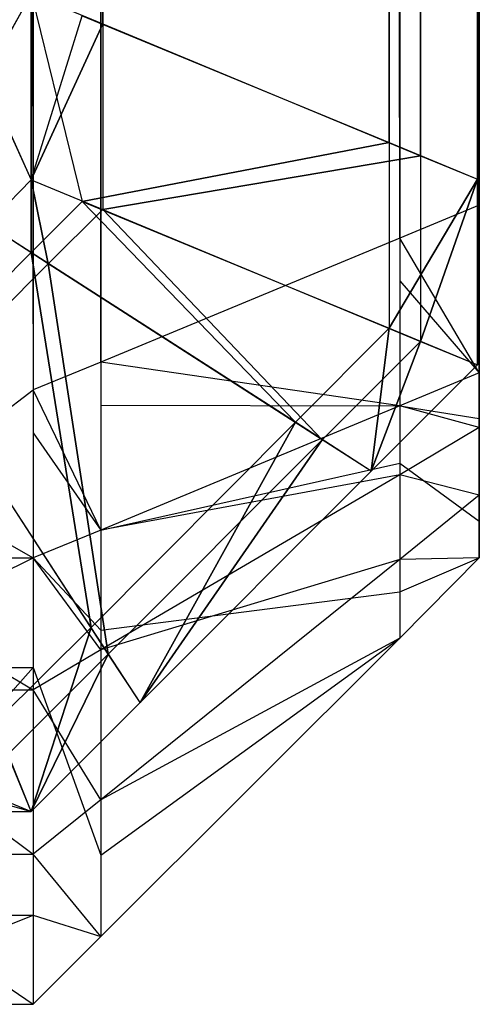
# Model space of a CAD drawing. Extents: x -0.418 to 0, y -0.27 to 0.
# Tile 51 of 77: x -0.000515 to 0, y -0.270154 to -0.269051. Entities that reach past the tile are written whole.
import ezdxf

# ---------------------------------------------------------------- set-up
doc = ezdxf.new("R2010")
doc.units = 0
for name, color, linetype in [('L15_KORPUS1_3___REPLACEMTFOREMP', 7, 'CONTINUOUS'), ('L17_KORPUS1_1___REPLACEMTFOREMP', 7, 'CONTINUOUS'), ('L18_KORPUS1_0___REPLACEMTFOREMP', 7, 'CONTINUOUS')]:
    doc.layers.add(name, color=color, linetype=linetype)

msp = doc.modelspace()

# ---------------------------------------------------------------- linework, layer by layer
at = {"layer": 'L15_KORPUS1_3___REPLACEMTFOREMP', "color": 8}
for points, invisible_edges in [([(-0.0005, -0.269514, 1.508875), (-0.000746, -0.019395, 1.508875), (-0.000746, -0.269514, 1.508875), (-0.0005, -0.269514, 1.508875)], 13), ([(-0.000746, -0.019395, 1.508875), (-0.0005, -0.269514, 1.508875), (-0.0005, -0.019395, 1.508875), (-0.000746, -0.019395, 1.508875)], 14), ([(-0.000424, -0.269483, 1.508799), (-0.0005, -0.019395, 1.508875), (-0.0005, -0.269514, 1.508875), (-0.000424, -0.269483, 1.508799)], 13), ([(-0.0005, -0.019395, 1.508875), (-0.000424, -0.269483, 1.508799), (-0.000424, -0.019426, 1.508799), (-0.0005, -0.019395, 1.508875)], 14), ([(-0.000089, -0.269344, 1.508465), (-0.000424, -0.019426, 1.508799), (-0.000424, -0.269483, 1.508799), (-0.000089, -0.269344, 1.508465)], 13), ([(-0.000424, -0.019426, 1.508799), (-0.000089, -0.269344, 1.508465), (-0.000089, -0.019565, 1.508465), (-0.000424, -0.019426, 1.508799)], 14), ([(-0.0005, -0.019449, 0.006372), (-0.000746, -0.269466, 0.006372), (-0.000746, -0.019449, 0.006372), (-0.0005, -0.019449, 0.006372)], 13), ([(-0.000746, -0.269466, 0.006372), (-0.0005, -0.019449, 0.006372), (-0.0005, -0.269466, 0.006372), (-0.000746, -0.269466, 0.006372)], 14), ([(-0.0005, -0.019449, 0.006372), (-0.000424, -0.269435, 0.006448), (-0.0005, -0.269466, 0.006372), (-0.0005, -0.019449, 0.006372)], 13), ([(-0.000424, -0.269435, 0.006448), (-0.0005, -0.019449, 0.006372), (-0.000424, -0.019481, 0.006448), (-0.000424, -0.269435, 0.006448)], 14), ([(-0.000424, -0.019481, 0.006448), (-0.000089, -0.269296, 0.006783), (-0.000424, -0.269435, 0.006448), (-0.000424, -0.019481, 0.006448)], 13), ([(-0.000089, -0.269296, 0.006783), (-0.000424, -0.019481, 0.006448), (-0.000089, -0.019619, 0.006783), (-0.000089, -0.269296, 0.006783)], 14), ([(0, -0.269307, 1.508375), (-0.000089, -0.019565, 1.508465), (-0.000089, -0.269344, 1.508465), (0, -0.269307, 1.508375)], 13), ([(-0.000089, -0.019565, 1.508465), (0, -0.269307, 1.508375), (0, -0.019602, 1.508375), (-0.000089, -0.019565, 1.508465)], 14), ([(0, -0.019602, 1.508253), (0, -0.269307, 1.508375), (0, -0.269307, 1.508253), (0, -0.019602, 1.508253)], 13), ([(0, -0.269307, 1.508375), (0, -0.019602, 1.508253), (0, -0.019602, 1.508375), (0, -0.269307, 1.508375)], 14), ([(0, -0.269307, 1.508253), (0, -0.269259, 0.006994), (0, -0.019602, 1.508253), (0, -0.269307, 1.508253)], 13), ([(0, -0.019602, 1.508253), (0, -0.269259, 0.006994), (0, -0.019656, 0.006994), (0, -0.019602, 1.508253)], 10), ([(-0.000089, -0.019619, 0.006783), (0, -0.269259, 0.006872), (-0.000089, -0.269296, 0.006783), (-0.000089, -0.019619, 0.006783)], 13), ([(0, -0.269259, 0.006872), (-0.000089, -0.019619, 0.006783), (0, -0.019656, 0.006872), (0, -0.269259, 0.006872)], 14), ([(0, -0.019656, 0.006872), (0, -0.269259, 0.006994), (0, -0.269259, 0.006872), (0, -0.019656, 0.006872)], 13), ([(0, -0.269259, 0.006994), (0, -0.019656, 0.006872), (0, -0.019656, 0.006994), (0, -0.269259, 0.006994)], 14), ([(0, -0.269447, 0.006872), (-0.000089, -0.269296, 0.006783), (0, -0.269259, 0.006872), (0, -0.269447, 0.006872)], 14), ([(0, -0.269259, 0.006872), (0, -0.269397, 0.006994), (0, -0.269447, 0.006872), (0, -0.269259, 0.006872)], 13), ([(0, -0.269397, 0.006994), (0, -0.269259, 0.006872), (0, -0.269259, 0.006994), (0, -0.269397, 0.006994)], 14), ([(0, -0.269397, 1.508253), (0, -0.269397, 0.006994), (0, -0.269259, 0.006994), (0, -0.269397, 1.508253)], 13), ([(0, -0.269397, 1.508253), (0, -0.269259, 0.006994), (0, -0.269307, 1.508253), (0, -0.269397, 1.508253)], 10), ([(-0.000089, -0.269484, 0.006783), (-0.000424, -0.269435, 0.006448), (-0.000089, -0.269296, 0.006783), (-0.000089, -0.269484, 0.006783)], 14), ([(-0.000089, -0.269296, 0.006783), (0, -0.269447, 0.006872), (-0.000089, -0.269484, 0.006783), (-0.000089, -0.269296, 0.006783)], 13), ([(-0.000089, -0.269344, 1.508465), (0, -0.269447, 1.508375), (0, -0.269307, 1.508375), (-0.000089, -0.269344, 1.508465)], 14), ([(0, -0.269397, 1.508253), (0, -0.269307, 1.508375), (0, -0.269447, 1.508375), (0, -0.269397, 1.508253)], 13), ([(0, -0.269307, 1.508375), (0, -0.269397, 1.508253), (0, -0.269307, 1.508253), (0, -0.269307, 1.508375)], 14), ([(-0.000424, -0.269483, 1.508799), (-0.000089, -0.269484, 1.508465), (-0.000089, -0.269344, 1.508465), (-0.000424, -0.269483, 1.508799)], 14), ([(0, -0.269447, 1.508375), (-0.000089, -0.269344, 1.508465), (-0.000089, -0.269484, 1.508465), (0, -0.269447, 1.508375)], 13), ([(0, -0.269437, 0.007034), (0, -0.269447, 0.006872), (0, -0.269397, 0.006994), (0, -0.269437, 0.007034)], 14), ([(0, -0.269447, 1.508375), (0, -0.26943, 1.50822), (0, -0.269397, 1.508253), (0, -0.269447, 1.508375)], 14), ([(0, -0.26943, 1.50822), (0, -0.269437, 0.007034), (0, -0.269397, 0.006994), (0, -0.26943, 1.50822)], 13), ([(0, -0.26943, 1.50822), (0, -0.269397, 0.006994), (0, -0.269397, 1.508253), (0, -0.26943, 1.50822)], 10), ([(-0.000424, -0.269623, 0.006448), (-0.0005, -0.269466, 0.006372), (-0.000424, -0.269435, 0.006448), (-0.000424, -0.269623, 0.006448)], 14), ([(-0.000424, -0.269435, 0.006448), (-0.000089, -0.269484, 0.006783), (-0.000424, -0.269623, 0.006448), (-0.000424, -0.269435, 0.006448)], 13), ([(0, -0.269498, 1.508324), (0, -0.269505, 1.508145), (0, -0.26943, 1.50822), (0, -0.269498, 1.508324)], 14), ([(0, -0.26943, 1.50822), (0, -0.269447, 1.508375), (0, -0.269498, 1.508324), (0, -0.26943, 1.50822)], 13), ([(0, -0.269505, 1.508145), (0, -0.269487, 0.007084), (0, -0.26943, 1.50822), (0, -0.269505, 1.508145)], 13), ([(0, -0.26943, 1.50822), (0, -0.269487, 0.007084), (0, -0.269437, 0.007034), (0, -0.26943, 1.50822)], 10), ([(0, -0.269487, 0.007084), (0, -0.269508, 0.006934), (0, -0.269437, 0.007034), (0, -0.269487, 0.007084)], 14), ([(0, -0.269447, 0.006872), (0, -0.269437, 0.007034), (0, -0.269508, 0.006934), (0, -0.269447, 0.006872)], 13), ([(0, -0.269508, 0.006934), (-0.000089, -0.269484, 0.006783), (0, -0.269447, 0.006872), (0, -0.269508, 0.006934)], 14), ([(-0.000089, -0.269484, 1.508465), (0, -0.269498, 1.508324), (0, -0.269447, 1.508375), (-0.000089, -0.269484, 1.508465)], 14), ([(-0.0005, -0.269466, 0.006372), (-0.000746, -0.269654, 0.006372), (-0.000746, -0.269466, 0.006372), (-0.0005, -0.269466, 0.006372)], 13), ([(-0.000746, -0.269654, 0.006372), (-0.0005, -0.269466, 0.006372), (-0.0005, -0.269654, 0.006372), (-0.000746, -0.269654, 0.006372)], 14), ([(-0.0005, -0.269466, 0.006372), (-0.000424, -0.269623, 0.006448), (-0.0005, -0.269654, 0.006372), (-0.0005, -0.269466, 0.006372)], 13), ([(-0.0005, -0.269514, 1.508875), (-0.000424, -0.269623, 1.508799), (-0.000424, -0.269483, 1.508799), (-0.0005, -0.269514, 1.508875)], 14), ([(-0.000089, -0.269484, 1.508465), (-0.000424, -0.269483, 1.508799), (-0.000424, -0.269623, 1.508799), (-0.000089, -0.269484, 1.508465)], 13), ([(-0.000089, -0.269561, 0.00686), (-0.000424, -0.269623, 0.006448), (-0.000089, -0.269484, 0.006783), (-0.000089, -0.269561, 0.00686)], 14), ([(-0.000424, -0.269623, 1.508799), (-0.000089, -0.269548, 1.5084), (-0.000089, -0.269484, 1.508465), (-0.000424, -0.269623, 1.508799)], 14), ([(-0.000089, -0.269484, 0.006783), (0, -0.269508, 0.006934), (-0.000089, -0.269561, 0.00686), (-0.000089, -0.269484, 0.006783)], 13), ([(0, -0.269498, 1.508324), (-0.000089, -0.269484, 1.508465), (-0.000089, -0.269548, 1.5084), (0, -0.269498, 1.508324)], 13), ([(0, -0.269508, 0.006934), (0, -0.269487, 0.007084), (0, -0.269584, 0.00701), (0, -0.269508, 0.006934)], 13), ([(0, -0.269532, 0.00713), (0, -0.269584, 0.00701), (0, -0.269487, 0.007084), (0, -0.269532, 0.00713)], 14), ([(0, -0.269487, 0.007084), (0, -0.269532, 0.007314), (0, -0.269532, 0.00713), (0, -0.269487, 0.007084)], 13), ([(0, -0.269532, 0.007314), (0, -0.269487, 0.007084), (0, -0.269532, 1.507949), (0, -0.269532, 0.007314)], 10), ([(0, -0.269532, 1.507949), (0, -0.269487, 0.007084), (0, -0.269532, 1.508117), (0, -0.269532, 1.507949)], 13), ([(0, -0.269532, 1.508117), (0, -0.269487, 0.007084), (0, -0.269505, 1.508145), (0, -0.269532, 1.508117)], 10), ([(-0.000089, -0.269548, 1.5084), (0, -0.269613, 1.508209), (0, -0.269498, 1.508324), (-0.000089, -0.269548, 1.5084)], 14), ([(0, -0.269505, 1.508145), (0, -0.269498, 1.508324), (0, -0.269613, 1.508209), (0, -0.269505, 1.508145)], 13), ([(0, -0.269613, 1.508209), (0, -0.269532, 1.508117), (0, -0.269505, 1.508145), (0, -0.269613, 1.508209)], 14), ([(-0.0005, -0.269654, 1.508875), (-0.000746, -0.269514, 1.508875), (-0.000746, -0.269654, 1.508875), (-0.0005, -0.269654, 1.508875)], 13), ([(-0.000746, -0.269514, 1.508875), (-0.0005, -0.269654, 1.508875), (-0.0005, -0.269514, 1.508875), (-0.000746, -0.269514, 1.508875)], 14), ([(-0.000424, -0.269623, 1.508799), (-0.0005, -0.269514, 1.508875), (-0.0005, -0.269654, 1.508875), (-0.000424, -0.269623, 1.508799)], 13), ([(0, -0.269584, 0.00701), (-0.000089, -0.269561, 0.00686), (0, -0.269508, 0.006934), (0, -0.269584, 0.00701)], 14), ([(0, -0.269532, 1.508117), (0, -0.269613, 1.508209), (0, -0.269654, 1.508168), (0, -0.269532, 1.508117)], 13), ([(0, -0.269532, 0.007314), (0, -0.269654, 1.507949), (0, -0.269654, 0.007314), (0, -0.269532, 0.007314)], 13), ([(0, -0.269654, 1.507949), (0, -0.269532, 0.007314), (0, -0.269532, 1.507949), (0, -0.269654, 1.507949)], 14), ([(0, -0.269532, 1.507949), (0, -0.269654, 1.508168), (0, -0.269654, 1.507949), (0, -0.269532, 1.507949)], 13), ([(0, -0.269654, 1.508168), (0, -0.269532, 1.507949), (0, -0.269532, 1.508117), (0, -0.269654, 1.508168)], 14), ([(0, -0.269584, 0.00701), (0, -0.269532, 0.00713), (0, -0.269654, 0.007079), (0, -0.269584, 0.00701)], 13), ([(0, -0.269532, 0.00713), (0, -0.269654, 0.007314), (0, -0.269654, 0.007079), (0, -0.269532, 0.00713)], 13), ([(0, -0.269654, 0.007314), (0, -0.269532, 0.00713), (0, -0.269532, 0.007314), (0, -0.269654, 0.007314)], 14), ([(-0.000424, -0.269735, 1.508687), (-0.000089, -0.269692, 1.508257), (-0.000089, -0.269548, 1.5084), (-0.000424, -0.269735, 1.508687)], 14), ([(-0.000089, -0.269548, 1.5084), (-0.000424, -0.269623, 1.508799), (-0.000424, -0.269735, 1.508687), (-0.000089, -0.269548, 1.5084)], 13), ([(0, -0.269613, 1.508209), (-0.000089, -0.269548, 1.5084), (-0.000089, -0.269692, 1.508257), (0, -0.269613, 1.508209)], 13), ([(-0.000089, -0.269656, 0.006955), (-0.000424, -0.269757, 0.006583), (-0.000089, -0.269561, 0.00686), (-0.000089, -0.269656, 0.006955)], 14), ([(-0.000424, -0.269623, 0.006448), (-0.000089, -0.269561, 0.00686), (-0.000424, -0.269757, 0.006583), (-0.000424, -0.269623, 0.006448)], 13), ([(-0.000089, -0.269561, 0.00686), (0, -0.269584, 0.00701), (-0.000089, -0.269656, 0.006955), (-0.000089, -0.269561, 0.00686)], 13), ([(0, -0.269654, 0.007079), (-0.000089, -0.269656, 0.006955), (0, -0.269584, 0.00701), (0, -0.269654, 0.007079)], 14), ([(-0.000089, -0.269692, 1.508257), (0, -0.269654, 1.508168), (0, -0.269613, 1.508209), (-0.000089, -0.269692, 1.508257)], 14), ([(-0.000424, -0.269757, 0.006583), (-0.0005, -0.269654, 0.006372), (-0.000424, -0.269623, 0.006448), (-0.000424, -0.269757, 0.006583)], 14), ([(-0.0005, -0.269654, 1.508875), (-0.000424, -0.269735, 1.508687), (-0.000424, -0.269623, 1.508799), (-0.0005, -0.269654, 1.508875)], 14), ([(-0.0005, -0.269654, 1.508875), (-0.000746, -0.269777, 1.508752), (-0.0005, -0.269777, 1.508752), (-0.0005, -0.269654, 1.508875)], 13), ([(-0.000746, -0.269777, 1.508752), (-0.0005, -0.269654, 1.508875), (-0.000746, -0.269654, 1.508875), (-0.000746, -0.269777, 1.508752)], 14), ([(-0.0005, -0.269802, 0.00652), (-0.000746, -0.269654, 0.006372), (-0.0005, -0.269654, 0.006372), (-0.0005, -0.269802, 0.00652)], 13), ([(-0.000746, -0.269654, 0.006372), (-0.0005, -0.269802, 0.00652), (-0.000746, -0.269802, 0.00652), (-0.000746, -0.269654, 0.006372)], 14), ([(-0.0005, -0.269654, 0.006372), (-0.000424, -0.269757, 0.006583), (-0.0005, -0.269802, 0.00652), (-0.0005, -0.269654, 0.006372)], 13), ([(-0.000424, -0.269735, 1.508687), (-0.0005, -0.269654, 1.508875), (-0.0005, -0.269777, 1.508752), (-0.000424, -0.269735, 1.508687)], 13), ([(-0.000424, -0.269757, 0.006583), (-0.000089, -0.269656, 0.006955), (-0.000424, -0.269925, 0.006751), (-0.000424, -0.269757, 0.006583)], 13), ([(-0.000089, -0.269744, 0.007042), (-0.000424, -0.269925, 0.006751), (-0.000089, -0.269656, 0.006955), (-0.000089, -0.269744, 0.007042)], 14), ([(0, -0.269654, 1.508168), (-0.000089, -0.269692, 1.508257), (-0.000089, -0.269744, 1.508205), (0, -0.269654, 1.508168)], 13), ([(-0.000089, -0.269656, 0.006955), (0, -0.269654, 0.007079), (-0.000089, -0.269744, 0.007042), (-0.000089, -0.269656, 0.006955)], 13), ([(0, -0.269654, 1.507949), (-0.000089, -0.269744, 1.508205), (-0.000089, -0.269744, 1.507986), (0, -0.269654, 1.507949)], 13), ([(-0.000089, -0.269744, 1.508205), (0, -0.269654, 1.507949), (0, -0.269654, 1.508168), (-0.000089, -0.269744, 1.508205)], 14), ([(0, -0.269654, 0.007314), (-0.000089, -0.269744, 1.507986), (-0.000089, -0.269744, 0.007277), (0, -0.269654, 0.007314)], 13), ([(-0.000089, -0.269744, 1.507986), (0, -0.269654, 0.007314), (0, -0.269654, 1.507949), (-0.000089, -0.269744, 1.507986)], 14), ([(0, -0.269654, 0.007079), (-0.000089, -0.269744, 0.007277), (-0.000089, -0.269744, 0.007042), (0, -0.269654, 0.007079)], 13), ([(-0.000089, -0.269744, 0.007277), (0, -0.269654, 0.007079), (0, -0.269654, 0.007314), (-0.000089, -0.269744, 0.007277)], 14), ([(-0.000089, -0.269692, 1.508257), (-0.000424, -0.269735, 1.508687), (-0.000424, -0.269987, 1.508435), (-0.000089, -0.269692, 1.508257)], 13), ([(-0.000424, -0.269987, 1.508435), (-0.000089, -0.269744, 1.508205), (-0.000089, -0.269692, 1.508257), (-0.000424, -0.269987, 1.508435)], 14), ([(-0.0005, -0.269777, 1.508752), (-0.000424, -0.269987, 1.508435), (-0.000424, -0.269735, 1.508687), (-0.0005, -0.269777, 1.508752)], 14), ([(-0.000089, -0.269744, 1.508205), (-0.000424, -0.269987, 1.508435), (-0.000424, -0.270078, 1.508343), (-0.000089, -0.269744, 1.508205)], 13), ([(-0.000424, -0.269925, 0.006751), (-0.000089, -0.269744, 0.007042), (-0.000424, -0.270078, 0.006904), (-0.000424, -0.269925, 0.006751)], 13), ([(-0.000089, -0.269744, 0.007042), (-0.000424, -0.270078, 0.007139), (-0.000424, -0.270078, 0.006904), (-0.000089, -0.269744, 0.007042)], 13), ([(-0.000424, -0.270078, 0.007139), (-0.000089, -0.269744, 0.007042), (-0.000089, -0.269744, 0.007277), (-0.000424, -0.270078, 0.007139)], 14), ([(-0.000089, -0.269744, 0.007277), (-0.000424, -0.270078, 1.508124), (-0.000424, -0.270078, 0.007139), (-0.000089, -0.269744, 0.007277)], 13), ([(-0.000424, -0.270078, 1.508124), (-0.000089, -0.269744, 0.007277), (-0.000089, -0.269744, 1.507986), (-0.000424, -0.270078, 1.508124)], 14), ([(-0.000089, -0.269744, 1.508205), (-0.000424, -0.270078, 1.508124), (-0.000089, -0.269744, 1.507986), (-0.000089, -0.269744, 1.508205)], 13), ([(-0.000424, -0.270078, 1.508124), (-0.000089, -0.269744, 1.508205), (-0.000424, -0.270078, 1.508343), (-0.000424, -0.270078, 1.508124)], 14), ([(-0.000424, -0.269925, 0.006751), (-0.0005, -0.269802, 0.00652), (-0.000424, -0.269757, 0.006583), (-0.000424, -0.269925, 0.006751)], 14), ([(-0.0005, -0.269777, 1.508752), (-0.000746, -0.270054, 1.508475), (-0.0005, -0.270054, 1.508475), (-0.0005, -0.269777, 1.508752)], 13), ([(-0.000746, -0.270054, 1.508475), (-0.0005, -0.269777, 1.508752), (-0.000746, -0.269777, 1.508752), (-0.000746, -0.270054, 1.508475)], 14), ([(-0.000424, -0.269987, 1.508435), (-0.0005, -0.269777, 1.508752), (-0.0005, -0.270054, 1.508475), (-0.000424, -0.269987, 1.508435)], 13), ([(-0.0005, -0.269986, 0.006704), (-0.000746, -0.269802, 0.00652), (-0.0005, -0.269802, 0.00652), (-0.0005, -0.269986, 0.006704)], 13), ([(-0.000746, -0.269802, 0.00652), (-0.0005, -0.269986, 0.006704), (-0.000746, -0.269986, 0.006704), (-0.000746, -0.269802, 0.00652)], 14), ([(-0.0005, -0.269802, 0.00652), (-0.000424, -0.269925, 0.006751), (-0.0005, -0.269986, 0.006704), (-0.0005, -0.269802, 0.00652)], 13), ([(-0.000424, -0.270078, 0.006904), (-0.0005, -0.269986, 0.006704), (-0.000424, -0.269925, 0.006751), (-0.000424, -0.270078, 0.006904)], 14), ([(-0.0005, -0.270154, 0.006872), (-0.000746, -0.269986, 0.006704), (-0.0005, -0.269986, 0.006704), (-0.0005, -0.270154, 0.006872)], 13), ([(-0.000746, -0.269986, 0.006704), (-0.0005, -0.270154, 0.006872), (-0.000746, -0.270154, 0.006872), (-0.000746, -0.269986, 0.006704)], 14), ([(-0.0005, -0.269986, 0.006704), (-0.000424, -0.270078, 0.006904), (-0.0005, -0.270154, 0.006872), (-0.0005, -0.269986, 0.006704)], 13), ([(-0.0005, -0.270054, 1.508475), (-0.000424, -0.270078, 1.508343), (-0.000424, -0.269987, 1.508435), (-0.0005, -0.270054, 1.508475)], 14), ([(-0.0005, -0.270054, 1.508475), (-0.000746, -0.270154, 1.508375), (-0.0005, -0.270154, 1.508375), (-0.0005, -0.270054, 1.508475)], 13), ([(-0.000746, -0.270154, 1.508375), (-0.0005, -0.270054, 1.508475), (-0.000746, -0.270054, 1.508475), (-0.000746, -0.270154, 1.508375)], 14), ([(-0.000424, -0.270078, 1.508343), (-0.0005, -0.270054, 1.508475), (-0.0005, -0.270154, 1.508375), (-0.000424, -0.270078, 1.508343)], 13), ([(-0.000424, -0.270078, 1.508343), (-0.0005, -0.270154, 1.508156), (-0.000424, -0.270078, 1.508124), (-0.000424, -0.270078, 1.508343)], 13), ([(-0.0005, -0.270154, 1.508156), (-0.000424, -0.270078, 1.508343), (-0.0005, -0.270154, 1.508375), (-0.0005, -0.270154, 1.508156)], 14), ([(-0.000424, -0.270078, 0.007139), (-0.0005, -0.270154, 1.508156), (-0.0005, -0.270154, 0.007107), (-0.000424, -0.270078, 0.007139)], 13), ([(-0.0005, -0.270154, 1.508156), (-0.000424, -0.270078, 0.007139), (-0.000424, -0.270078, 1.508124), (-0.0005, -0.270154, 1.508156)], 14), ([(-0.000424, -0.270078, 0.006904), (-0.0005, -0.270154, 0.007107), (-0.0005, -0.270154, 0.006872), (-0.000424, -0.270078, 0.006904)], 13), ([(-0.0005, -0.270154, 0.007107), (-0.000424, -0.270078, 0.006904), (-0.000424, -0.270078, 0.007139), (-0.0005, -0.270154, 0.007107)], 14), ([(-0.0005, -0.270154, 1.508375), (-0.000746, -0.270154, 1.508156), (-0.0005, -0.270154, 1.508156), (-0.0005, -0.270154, 1.508375)], 13), ([(-0.000746, -0.270154, 1.508156), (-0.0005, -0.270154, 1.508375), (-0.000746, -0.270154, 1.508375), (-0.000746, -0.270154, 1.508156)], 14), ([(-0.0005, -0.270154, 1.508156), (-0.000746, -0.270154, 0.007107), (-0.0005, -0.270154, 0.007107), (-0.0005, -0.270154, 1.508156)], 13), ([(-0.000746, -0.270154, 0.007107), (-0.0005, -0.270154, 1.508156), (-0.000746, -0.270154, 1.508156), (-0.000746, -0.270154, 0.007107)], 14), ([(-0.0005, -0.270154, 0.007107), (-0.000746, -0.270154, 0.006872), (-0.0005, -0.270154, 0.006872), (-0.0005, -0.270154, 0.007107)], 13), ([(-0.000746, -0.270154, 0.006872), (-0.0005, -0.270154, 0.007107), (-0.000746, -0.270154, 0.007107), (-0.000746, -0.270154, 0.006872)], 14)]:
    msp.add_3dface(points, dxfattribs=dict(at, invisible_edges=invisible_edges))
at = {"layer": 'L17_KORPUS1_1___REPLACEMTFOREMP', "color": 8}
for points, invisible_edges in [([(-0.000002, -0.000841, 0.007194), (-0.000101, -0.269189, 0.007293), (-0.000002, -0.26923, 0.007194), (-0.000002, -0.000841, 0.007194)], 13), ([(-0.000101, -0.269189, 0.007293), (-0.000002, -0.000841, 0.007194), (-0.000101, -0.000881, 0.007293), (-0.000101, -0.269189, 0.007293)], 14), ([(-0.000066, -0.269204, 0.000436), (-0.000002, -0.000841, 0.0005), (-0.000002, -0.26923, 0.0005), (-0.000066, -0.269204, 0.000436)], 13), ([(-0.000002, -0.000841, 0.0005), (-0.000066, -0.269204, 0.000436), (-0.000066, -0.000867, 0.000436), (-0.000002, -0.000841, 0.0005)], 14), ([(-0.000002, -0.000841, 0.000566), (-0.000002, -0.26923, 0.007022), (-0.000002, -0.26923, 0.000566), (-0.000002, -0.000841, 0.000566)], 13), ([(-0.000002, -0.26923, 0.007022), (-0.000002, -0.000841, 0.000566), (-0.000002, -0.000841, 0.007022), (-0.000002, -0.26923, 0.007022)], 14), ([(-0.000002, -0.000841, 0.007022), (-0.000002, -0.26923, 0.007194), (-0.000002, -0.26923, 0.007022), (-0.000002, -0.000841, 0.007022)], 13), ([(-0.000002, -0.26923, 0.007194), (-0.000002, -0.000841, 0.007022), (-0.000002, -0.000841, 0.007194), (-0.000002, -0.26923, 0.007194)], 14), ([(-0.000002, -0.000841, 0.0005), (-0.000002, -0.26923, 0.000566), (-0.000002, -0.26923, 0.0005), (-0.000002, -0.000841, 0.0005)], 13), ([(-0.000002, -0.26923, 0.000566), (-0.000002, -0.000841, 0.0005), (-0.000002, -0.000841, 0.000566), (-0.000002, -0.26923, 0.000566)], 14), ([(-0.000422, -0.269056, 0.00008), (-0.000066, -0.000867, 0.000436), (-0.000066, -0.269204, 0.000436), (-0.000422, -0.269056, 0.00008)], 13), ([(-0.000066, -0.000867, 0.000436), (-0.000422, -0.269056, 0.00008), (-0.000422, -0.001014, 0.00008), (-0.000066, -0.000867, 0.000436)], 14), ([(-0.000101, -0.000881, 0.007293), (-0.000445, -0.269047, 0.007637), (-0.000101, -0.269189, 0.007293), (-0.000101, -0.000881, 0.007293)], 13), ([(-0.000502, -0.269023), (-0.000422, -0.001014, 0.00008), (-0.000422, -0.269056, 0.00008), (-0.000502, -0.269023)], 13), ([(-0.000502, -0.269231, 0.007694), (-0.000597, -0.269023, 0.007694), (-0.000597, -0.269192, 0.007694), (-0.000502, -0.269231, 0.007694)], 13), ([(-0.000597, -0.269023, 0.007694), (-0.000502, -0.269231, 0.007694), (-0.000502, -0.269023, 0.007694), (-0.000597, -0.269023, 0.007694)], 14), ([(-0.000502, -0.269023), (-0.000596, -0.269192), (-0.000596, -0.269023), (-0.000502, -0.269023)], 13), ([(-0.000596, -0.269192), (-0.000502, -0.269023), (-0.000502, -0.269231), (-0.000596, -0.269192)], 14), ([(-0.000422, -0.269056, 0.00008), (-0.000502, -0.269231), (-0.000502, -0.269023), (-0.000422, -0.269056, 0.00008)], 14), ([(-0.000445, -0.269255, 0.007637), (-0.000502, -0.269023, 0.007694), (-0.000502, -0.269231, 0.007694), (-0.000445, -0.269255, 0.007637)], 13), ([(-0.000502, -0.269023, 0.007694), (-0.000445, -0.269255, 0.007637), (-0.000445, -0.269047, 0.007637), (-0.000502, -0.269023, 0.007694)], 14), ([(-0.000445, -0.269255, 0.007637), (-0.000101, -0.269189, 0.007293), (-0.000445, -0.269047, 0.007637), (-0.000445, -0.269255, 0.007637)], 14), ([(-0.000502, -0.269231), (-0.000422, -0.269056, 0.00008), (-0.000422, -0.269264, 0.00008), (-0.000502, -0.269231)], 13), ([(-0.000066, -0.269204, 0.000436), (-0.000422, -0.269264, 0.00008), (-0.000422, -0.269056, 0.00008), (-0.000066, -0.269204, 0.000436)], 14), ([(-0.000597, -0.269192, 0.007694), (-0.000551, -0.269281, 0.007694), (-0.000502, -0.269231, 0.007694), (-0.000597, -0.269192, 0.007694)], 14), ([(-0.000551, -0.269281), (-0.000596, -0.269192), (-0.000502, -0.269231), (-0.000551, -0.269281)], 14), ([(-0.000101, -0.269189, 0.007293), (-0.000445, -0.269255, 0.007637), (-0.000101, -0.269397, 0.007293), (-0.000101, -0.269189, 0.007293)], 13), ([(-0.000101, -0.269397, 0.007293), (-0.000002, -0.26923, 0.007194), (-0.000101, -0.269189, 0.007293), (-0.000101, -0.269397, 0.007293)], 14), ([(-0.000422, -0.269264, 0.00008), (-0.000066, -0.269204, 0.000436), (-0.000066, -0.269412, 0.000436), (-0.000422, -0.269264, 0.00008)], 13), ([(-0.000002, -0.26923, 0.0005), (-0.000066, -0.269412, 0.000436), (-0.000066, -0.269204, 0.000436), (-0.000002, -0.26923, 0.0005)], 14), ([(-0.000002, -0.26923, 0.007194), (-0.000101, -0.269397, 0.007293), (-0.000002, -0.269438, 0.007194), (-0.000002, -0.26923, 0.007194)], 13), ([(-0.000066, -0.269412, 0.000436), (-0.000002, -0.26923, 0.0005), (-0.000002, -0.269438, 0.0005), (-0.000066, -0.269412, 0.000436)], 13), ([(-0.000002, -0.26923, 0.000566), (-0.000002, -0.269438, 0.007022), (-0.000002, -0.269438, 0.000566), (-0.000002, -0.26923, 0.000566)], 13), ([(-0.000002, -0.269438, 0.007022), (-0.000002, -0.26923, 0.000566), (-0.000002, -0.26923, 0.007022), (-0.000002, -0.269438, 0.007022)], 14), ([(-0.000002, -0.26923, 0.007022), (-0.000002, -0.269438, 0.007194), (-0.000002, -0.269438, 0.007022), (-0.000002, -0.26923, 0.007022)], 13), ([(-0.000002, -0.269438, 0.007194), (-0.000002, -0.26923, 0.007022), (-0.000002, -0.26923, 0.007194), (-0.000002, -0.269438, 0.007194)], 14), ([(-0.000002, -0.26923, 0.0005), (-0.000002, -0.269438, 0.000566), (-0.000002, -0.269438, 0.0005), (-0.000002, -0.26923, 0.0005)], 13), ([(-0.000002, -0.269438, 0.000566), (-0.000002, -0.26923, 0.0005), (-0.000002, -0.26923, 0.000566), (-0.000002, -0.269438, 0.000566)], 14), ([(-0.000502, -0.269231), (-0.000483, -0.269325, 0.00008), (-0.000551, -0.269281), (-0.000502, -0.269231)], 13), ([(-0.000502, -0.269312, 0.007637), (-0.000502, -0.269231, 0.007694), (-0.000551, -0.269281, 0.007694), (-0.000502, -0.269312, 0.007637)], 13), ([(-0.000483, -0.269325, 0.00008), (-0.000502, -0.269231), (-0.000422, -0.269264, 0.00008), (-0.000483, -0.269325, 0.00008)], 14), ([(-0.000502, -0.269231, 0.007694), (-0.000502, -0.269312, 0.007637), (-0.000445, -0.269255, 0.007637), (-0.000502, -0.269231, 0.007694)], 14), ([(-0.000206, -0.269502, 0.007293), (-0.000445, -0.269255, 0.007637), (-0.000502, -0.269312, 0.007637), (-0.000206, -0.269502, 0.007293)], 13), ([(-0.000445, -0.269255, 0.007637), (-0.000206, -0.269502, 0.007293), (-0.000101, -0.269397, 0.007293), (-0.000445, -0.269255, 0.007637)], 14), ([(-0.000422, -0.269264, 0.00008), (-0.000176, -0.269522, 0.000436), (-0.000483, -0.269325, 0.00008), (-0.000422, -0.269264, 0.00008)], 13), ([(-0.000176, -0.269522, 0.000436), (-0.000422, -0.269264, 0.00008), (-0.000066, -0.269412, 0.000436), (-0.000176, -0.269522, 0.000436)], 14), ([(-0.000551, -0.269281, 0.007694), (-0.000627, -0.269437, 0.007637), (-0.000502, -0.269312, 0.007637), (-0.000551, -0.269281, 0.007694)], 14), ([(-0.000614, -0.269456, 0.00008), (-0.000551, -0.269281), (-0.000483, -0.269325, 0.00008), (-0.000614, -0.269456, 0.00008)], 14), ([(-0.000435, -0.269732, 0.007293), (-0.000502, -0.269312, 0.007637), (-0.000627, -0.269437, 0.007637), (-0.000435, -0.269732, 0.007293)], 13), ([(-0.000502, -0.269312, 0.007637), (-0.000435, -0.269732, 0.007293), (-0.000206, -0.269502, 0.007293), (-0.000502, -0.269312, 0.007637)], 14), ([(-0.000483, -0.269325, 0.00008), (-0.000416, -0.269762, 0.000436), (-0.000614, -0.269456, 0.00008), (-0.000483, -0.269325, 0.00008)], 13), ([(-0.000416, -0.269762, 0.000436), (-0.000483, -0.269325, 0.00008), (-0.000176, -0.269522, 0.000436), (-0.000416, -0.269762, 0.000436)], 14), ([(-0.000121, -0.269557, 0.007194), (-0.000101, -0.269397, 0.007293), (-0.000206, -0.269502, 0.007293), (-0.000121, -0.269557, 0.007194)], 13), ([(-0.000101, -0.269397, 0.007293), (-0.000121, -0.269557, 0.007194), (-0.000002, -0.269438, 0.007194), (-0.000101, -0.269397, 0.007293)], 14), ([(-0.000066, -0.269412, 0.000436), (-0.000121, -0.269557, 0.0005), (-0.000176, -0.269522, 0.000436), (-0.000066, -0.269412, 0.000436)], 13), ([(-0.000121, -0.269557, 0.0005), (-0.000066, -0.269412, 0.000436), (-0.000002, -0.269438, 0.0005), (-0.000121, -0.269557, 0.0005)], 14), ([(-0.000627, -0.269437, 0.007637), (-0.000543, -0.269839, 0.007293), (-0.000435, -0.269732, 0.007293), (-0.000627, -0.269437, 0.007637)], 14), ([(-0.000002, -0.269438, 0.000566), (-0.000121, -0.269557, 0.007022), (-0.000121, -0.269557, 0.000566), (-0.000002, -0.269438, 0.000566)], 13), ([(-0.000121, -0.269557, 0.007022), (-0.000002, -0.269438, 0.000566), (-0.000002, -0.269438, 0.007022), (-0.000121, -0.269557, 0.007022)], 14), ([(-0.000002, -0.269438, 0.007022), (-0.000121, -0.269557, 0.007194), (-0.000121, -0.269557, 0.007022), (-0.000002, -0.269438, 0.007022)], 13), ([(-0.000121, -0.269557, 0.007194), (-0.000002, -0.269438, 0.007022), (-0.000002, -0.269438, 0.007194), (-0.000121, -0.269557, 0.007194)], 14), ([(-0.000002, -0.269438, 0.0005), (-0.000121, -0.269557, 0.000566), (-0.000121, -0.269557, 0.0005), (-0.000002, -0.269438, 0.0005)], 13), ([(-0.000121, -0.269557, 0.000566), (-0.000002, -0.269438, 0.0005), (-0.000002, -0.269438, 0.000566), (-0.000121, -0.269557, 0.000566)], 14), ([(-0.000528, -0.269874, 0.000436), (-0.000614, -0.269456, 0.00008), (-0.000416, -0.269762, 0.000436), (-0.000528, -0.269874, 0.000436)], 14), ([(-0.00038, -0.269816, 0.007194), (-0.000206, -0.269502, 0.007293), (-0.000435, -0.269732, 0.007293), (-0.00038, -0.269816, 0.007194)], 13), ([(-0.000206, -0.269502, 0.007293), (-0.00038, -0.269816, 0.007194), (-0.000121, -0.269557, 0.007194), (-0.000206, -0.269502, 0.007293)], 14), ([(-0.000176, -0.269522, 0.000436), (-0.00038, -0.269816, 0.0005), (-0.000416, -0.269762, 0.000436), (-0.000176, -0.269522, 0.000436)], 13), ([(-0.00038, -0.269816, 0.0005), (-0.000176, -0.269522, 0.000436), (-0.000121, -0.269557, 0.0005), (-0.00038, -0.269816, 0.0005)], 14), ([(-0.000121, -0.269557, 0.000566), (-0.00038, -0.269816, 0.0005), (-0.000121, -0.269557, 0.0005), (-0.000121, -0.269557, 0.000566)], 13), ([(-0.00038, -0.269816, 0.0005), (-0.000121, -0.269557, 0.000566), (-0.00038, -0.269816, 0.000566), (-0.00038, -0.269816, 0.0005)], 14), ([(-0.000121, -0.269557, 0.007194), (-0.00038, -0.269816, 0.007022), (-0.000121, -0.269557, 0.007022), (-0.000121, -0.269557, 0.007194)], 13), ([(-0.00038, -0.269816, 0.007022), (-0.000121, -0.269557, 0.007194), (-0.00038, -0.269816, 0.007194), (-0.00038, -0.269816, 0.007022)], 14), ([(-0.000121, -0.269557, 0.007022), (-0.00038, -0.269816, 0.000566), (-0.000121, -0.269557, 0.000566), (-0.000121, -0.269557, 0.007022)], 13), ([(-0.00038, -0.269816, 0.000566), (-0.000121, -0.269557, 0.007022), (-0.00038, -0.269816, 0.007022), (-0.00038, -0.269816, 0.000566)], 14), ([(-0.000502, -0.269938, 0.007194), (-0.000435, -0.269732, 0.007293), (-0.000543, -0.269839, 0.007293), (-0.000502, -0.269938, 0.007194)], 13), ([(-0.000435, -0.269732, 0.007293), (-0.000502, -0.269938, 0.007194), (-0.00038, -0.269816, 0.007194), (-0.000435, -0.269732, 0.007293)], 14), ([(-0.000416, -0.269762, 0.000436), (-0.000502, -0.269938, 0.0005), (-0.000528, -0.269874, 0.000436), (-0.000416, -0.269762, 0.000436)], 13), ([(-0.000502, -0.269938, 0.0005), (-0.000416, -0.269762, 0.000436), (-0.00038, -0.269816, 0.0005), (-0.000502, -0.269938, 0.0005)], 14), ([(-0.00038, -0.269816, 0.007022), (-0.000502, -0.269938, 0.000566), (-0.00038, -0.269816, 0.000566), (-0.00038, -0.269816, 0.007022)], 13), ([(-0.000502, -0.269938, 0.000566), (-0.00038, -0.269816, 0.007022), (-0.000502, -0.269938, 0.007022), (-0.000502, -0.269938, 0.000566)], 14), ([(-0.00038, -0.269816, 0.007194), (-0.000502, -0.269938, 0.007022), (-0.00038, -0.269816, 0.007022), (-0.00038, -0.269816, 0.007194)], 13), ([(-0.000502, -0.269938, 0.007022), (-0.00038, -0.269816, 0.007194), (-0.000502, -0.269938, 0.007194), (-0.000502, -0.269938, 0.007022)], 14), ([(-0.00038, -0.269816, 0.000566), (-0.000502, -0.269938, 0.0005), (-0.00038, -0.269816, 0.0005), (-0.00038, -0.269816, 0.000566)], 13), ([(-0.000502, -0.269938, 0.0005), (-0.00038, -0.269816, 0.000566), (-0.000502, -0.269938, 0.000566), (-0.000502, -0.269938, 0.0005)], 14), ([(-0.000543, -0.269839, 0.007293), (-0.000702, -0.269938, 0.007194), (-0.000502, -0.269938, 0.007194), (-0.000543, -0.269839, 0.007293)], 13), ([(-0.000502, -0.269938, 0.0005), (-0.000728, -0.269874, 0.000436), (-0.000528, -0.269874, 0.000436), (-0.000502, -0.269938, 0.0005)], 13), ([(-0.000728, -0.269874, 0.000436), (-0.000502, -0.269938, 0.0005), (-0.000702, -0.269938, 0.0005), (-0.000728, -0.269874, 0.000436)], 14), ([(-0.000502, -0.269938, 0.000566), (-0.000702, -0.269938, 0.0005), (-0.000502, -0.269938, 0.0005), (-0.000502, -0.269938, 0.000566)], 13), ([(-0.000702, -0.269938, 0.0005), (-0.000502, -0.269938, 0.000566), (-0.000702, -0.269938, 0.000566), (-0.000702, -0.269938, 0.0005)], 14), ([(-0.000502, -0.269938, 0.007022), (-0.000702, -0.269938, 0.000566), (-0.000502, -0.269938, 0.000566), (-0.000502, -0.269938, 0.007022)], 13), ([(-0.000702, -0.269938, 0.000566), (-0.000502, -0.269938, 0.007022), (-0.000702, -0.269938, 0.007022), (-0.000702, -0.269938, 0.000566)], 14), ([(-0.000502, -0.269938, 0.007194), (-0.000702, -0.269938, 0.007022), (-0.000502, -0.269938, 0.007022), (-0.000502, -0.269938, 0.007194)], 13), ([(-0.000702, -0.269938, 0.007022), (-0.000502, -0.269938, 0.007194), (-0.000702, -0.269938, 0.007194), (-0.000702, -0.269938, 0.007022)], 14)]:
    msp.add_3dface(points, dxfattribs=dict(at, invisible_edges=invisible_edges))
at = {"layer": 'L18_KORPUS1_0___REPLACEMTFOREMP', "color": 8}
for points, invisible_edges in [([(-0.000101, -0.269189, 1.508707), (-0.000002, -0.000841, 1.508806), (-0.000002, -0.26923, 1.508806), (-0.000101, -0.269189, 1.508707)], 13), ([(-0.000002, -0.000841, 1.508806), (-0.000101, -0.269189, 1.508707), (-0.000101, -0.000881, 1.508707), (-0.000002, -0.000841, 1.508806)], 14), ([(-0.000002, -0.000841, 1.5155), (-0.000066, -0.269204, 1.515564), (-0.000002, -0.26923, 1.5155), (-0.000002, -0.000841, 1.5155)], 13), ([(-0.000066, -0.269204, 1.515564), (-0.000002, -0.000841, 1.5155), (-0.000066, -0.000867, 1.515564), (-0.000066, -0.269204, 1.515564)], 14), ([(-0.000002, -0.000841, 1.508978), (-0.000002, -0.26923, 1.515434), (-0.000002, -0.26923, 1.508978), (-0.000002, -0.000841, 1.508978)], 13), ([(-0.000002, -0.26923, 1.515434), (-0.000002, -0.000841, 1.508978), (-0.000002, -0.000841, 1.515434), (-0.000002, -0.26923, 1.515434)], 14), ([(-0.000002, -0.000841, 1.508806), (-0.000002, -0.26923, 1.508978), (-0.000002, -0.26923, 1.508806), (-0.000002, -0.000841, 1.508806)], 13), ([(-0.000002, -0.26923, 1.508978), (-0.000002, -0.000841, 1.508806), (-0.000002, -0.000841, 1.508978), (-0.000002, -0.26923, 1.508978)], 14), ([(-0.000002, -0.000841, 1.515434), (-0.000002, -0.26923, 1.5155), (-0.000002, -0.26923, 1.515434), (-0.000002, -0.000841, 1.515434)], 13), ([(-0.000002, -0.26923, 1.5155), (-0.000002, -0.000841, 1.515434), (-0.000002, -0.000841, 1.5155), (-0.000002, -0.26923, 1.5155)], 14), ([(-0.000066, -0.000867, 1.515564), (-0.000422, -0.269056, 1.51592), (-0.000066, -0.269204, 1.515564), (-0.000066, -0.000867, 1.515564)], 13), ([(-0.000422, -0.269056, 1.51592), (-0.000066, -0.000867, 1.515564), (-0.000422, -0.001014, 1.51592), (-0.000422, -0.269056, 1.51592)], 14), ([(-0.000445, -0.269047, 1.508363), (-0.000101, -0.000881, 1.508707), (-0.000101, -0.269189, 1.508707), (-0.000445, -0.269047, 1.508363)], 13), ([(-0.000422, -0.001014, 1.51592), (-0.000502, -0.269023, 1.516), (-0.000422, -0.269056, 1.51592), (-0.000422, -0.001014, 1.51592)], 13), ([(-0.000502, -0.269023, 1.508306), (-0.000597, -0.269192, 1.508306), (-0.000597, -0.269023, 1.508306), (-0.000502, -0.269023, 1.508306)], 13), ([(-0.000597, -0.269192, 1.508306), (-0.000502, -0.269023, 1.508306), (-0.000502, -0.269231, 1.508306), (-0.000597, -0.269192, 1.508306)], 14), ([(-0.000502, -0.269231, 1.516), (-0.000596, -0.269023, 1.516), (-0.000596, -0.269192, 1.516), (-0.000502, -0.269231, 1.516)], 13), ([(-0.000596, -0.269023, 1.516), (-0.000502, -0.269231, 1.516), (-0.000502, -0.269023, 1.516), (-0.000596, -0.269023, 1.516)], 14), ([(-0.000502, -0.269231, 1.516), (-0.000422, -0.269056, 1.51592), (-0.000502, -0.269023, 1.516), (-0.000502, -0.269231, 1.516)], 14), ([(-0.000445, -0.269047, 1.508363), (-0.000502, -0.269231, 1.508306), (-0.000502, -0.269023, 1.508306), (-0.000445, -0.269047, 1.508363)], 13), ([(-0.000502, -0.269231, 1.508306), (-0.000445, -0.269047, 1.508363), (-0.000445, -0.269255, 1.508363), (-0.000502, -0.269231, 1.508306)], 14), ([(-0.000101, -0.269189, 1.508707), (-0.000445, -0.269255, 1.508363), (-0.000445, -0.269047, 1.508363), (-0.000101, -0.269189, 1.508707)], 14), ([(-0.000422, -0.269056, 1.51592), (-0.000502, -0.269231, 1.516), (-0.000422, -0.269264, 1.51592), (-0.000422, -0.269056, 1.51592)], 13), ([(-0.000422, -0.269264, 1.51592), (-0.000066, -0.269204, 1.515564), (-0.000422, -0.269056, 1.51592), (-0.000422, -0.269264, 1.51592)], 14), ([(-0.000551, -0.269281, 1.508306), (-0.000597, -0.269192, 1.508306), (-0.000502, -0.269231, 1.508306), (-0.000551, -0.269281, 1.508306)], 14), ([(-0.000596, -0.269192, 1.516), (-0.000551, -0.269281, 1.516), (-0.000502, -0.269231, 1.516), (-0.000596, -0.269192, 1.516)], 14), ([(-0.000445, -0.269255, 1.508363), (-0.000101, -0.269189, 1.508707), (-0.000101, -0.269397, 1.508707), (-0.000445, -0.269255, 1.508363)], 13), ([(-0.000002, -0.26923, 1.508806), (-0.000101, -0.269397, 1.508707), (-0.000101, -0.269189, 1.508707), (-0.000002, -0.26923, 1.508806)], 14), ([(-0.000066, -0.269204, 1.515564), (-0.000422, -0.269264, 1.51592), (-0.000066, -0.269412, 1.515564), (-0.000066, -0.269204, 1.515564)], 13), ([(-0.000066, -0.269412, 1.515564), (-0.000002, -0.26923, 1.5155), (-0.000066, -0.269204, 1.515564), (-0.000066, -0.269412, 1.515564)], 14), ([(-0.000101, -0.269397, 1.508707), (-0.000002, -0.26923, 1.508806), (-0.000002, -0.269438, 1.508806), (-0.000101, -0.269397, 1.508707)], 13), ([(-0.000002, -0.26923, 1.5155), (-0.000066, -0.269412, 1.515564), (-0.000002, -0.269438, 1.5155), (-0.000002, -0.26923, 1.5155)], 13), ([(-0.000002, -0.26923, 1.508978), (-0.000002, -0.269438, 1.515434), (-0.000002, -0.269438, 1.508978), (-0.000002, -0.26923, 1.508978)], 13), ([(-0.000002, -0.269438, 1.515434), (-0.000002, -0.26923, 1.508978), (-0.000002, -0.26923, 1.515434), (-0.000002, -0.269438, 1.515434)], 14), ([(-0.000002, -0.26923, 1.508806), (-0.000002, -0.269438, 1.508978), (-0.000002, -0.269438, 1.508806), (-0.000002, -0.26923, 1.508806)], 13), ([(-0.000002, -0.269438, 1.508978), (-0.000002, -0.26923, 1.508806), (-0.000002, -0.26923, 1.508978), (-0.000002, -0.269438, 1.508978)], 14), ([(-0.000002, -0.26923, 1.515434), (-0.000002, -0.269438, 1.5155), (-0.000002, -0.269438, 1.515434), (-0.000002, -0.26923, 1.515434)], 13), ([(-0.000002, -0.269438, 1.5155), (-0.000002, -0.26923, 1.515434), (-0.000002, -0.26923, 1.5155), (-0.000002, -0.269438, 1.5155)], 14), ([(-0.000483, -0.269325, 1.51592), (-0.000502, -0.269231, 1.516), (-0.000551, -0.269281, 1.516), (-0.000483, -0.269325, 1.51592)], 13), ([(-0.000502, -0.269231, 1.508306), (-0.000502, -0.269312, 1.508363), (-0.000551, -0.269281, 1.508306), (-0.000502, -0.269231, 1.508306)], 13), ([(-0.000502, -0.269231, 1.516), (-0.000483, -0.269325, 1.51592), (-0.000422, -0.269264, 1.51592), (-0.000502, -0.269231, 1.516)], 14), ([(-0.000502, -0.269312, 1.508363), (-0.000502, -0.269231, 1.508306), (-0.000445, -0.269255, 1.508363), (-0.000502, -0.269312, 1.508363)], 14), ([(-0.000445, -0.269255, 1.508363), (-0.000206, -0.269502, 1.508707), (-0.000502, -0.269312, 1.508363), (-0.000445, -0.269255, 1.508363)], 13), ([(-0.000206, -0.269502, 1.508707), (-0.000445, -0.269255, 1.508363), (-0.000101, -0.269397, 1.508707), (-0.000206, -0.269502, 1.508707)], 14), ([(-0.000176, -0.269522, 1.515564), (-0.000422, -0.269264, 1.51592), (-0.000483, -0.269325, 1.51592), (-0.000176, -0.269522, 1.515564)], 13), ([(-0.000422, -0.269264, 1.51592), (-0.000176, -0.269522, 1.515564), (-0.000066, -0.269412, 1.515564), (-0.000422, -0.269264, 1.51592)], 14), ([(-0.000627, -0.269437, 1.508363), (-0.000551, -0.269281, 1.508306), (-0.000502, -0.269312, 1.508363), (-0.000627, -0.269437, 1.508363)], 14), ([(-0.000551, -0.269281, 1.516), (-0.000614, -0.269456, 1.51592), (-0.000483, -0.269325, 1.51592), (-0.000551, -0.269281, 1.516)], 14), ([(-0.000502, -0.269312, 1.508363), (-0.000435, -0.269732, 1.508707), (-0.000627, -0.269437, 1.508363), (-0.000502, -0.269312, 1.508363)], 13), ([(-0.000435, -0.269732, 1.508707), (-0.000502, -0.269312, 1.508363), (-0.000206, -0.269502, 1.508707), (-0.000435, -0.269732, 1.508707)], 14), ([(-0.000416, -0.269762, 1.515564), (-0.000483, -0.269325, 1.51592), (-0.000614, -0.269456, 1.51592), (-0.000416, -0.269762, 1.515564)], 13), ([(-0.000483, -0.269325, 1.51592), (-0.000416, -0.269762, 1.515564), (-0.000176, -0.269522, 1.515564), (-0.000483, -0.269325, 1.51592)], 14), ([(-0.000101, -0.269397, 1.508707), (-0.000121, -0.269557, 1.508806), (-0.000206, -0.269502, 1.508707), (-0.000101, -0.269397, 1.508707)], 13), ([(-0.000121, -0.269557, 1.508806), (-0.000101, -0.269397, 1.508707), (-0.000002, -0.269438, 1.508806), (-0.000121, -0.269557, 1.508806)], 14), ([(-0.000121, -0.269557, 1.5155), (-0.000066, -0.269412, 1.515564), (-0.000176, -0.269522, 1.515564), (-0.000121, -0.269557, 1.5155)], 13), ([(-0.000066, -0.269412, 1.515564), (-0.000121, -0.269557, 1.5155), (-0.000002, -0.269438, 1.5155), (-0.000066, -0.269412, 1.515564)], 14), ([(-0.000543, -0.269839, 1.508707), (-0.000627, -0.269437, 1.508363), (-0.000435, -0.269732, 1.508707), (-0.000543, -0.269839, 1.508707)], 14), ([(-0.000002, -0.269438, 1.508978), (-0.000121, -0.269557, 1.515434), (-0.000121, -0.269557, 1.508978), (-0.000002, -0.269438, 1.508978)], 13), ([(-0.000121, -0.269557, 1.515434), (-0.000002, -0.269438, 1.508978), (-0.000002, -0.269438, 1.515434), (-0.000121, -0.269557, 1.515434)], 14), ([(-0.000002, -0.269438, 1.508806), (-0.000121, -0.269557, 1.508978), (-0.000121, -0.269557, 1.508806), (-0.000002, -0.269438, 1.508806)], 13), ([(-0.000121, -0.269557, 1.508978), (-0.000002, -0.269438, 1.508806), (-0.000002, -0.269438, 1.508978), (-0.000121, -0.269557, 1.508978)], 14), ([(-0.000002, -0.269438, 1.515434), (-0.000121, -0.269557, 1.5155), (-0.000121, -0.269557, 1.515434), (-0.000002, -0.269438, 1.515434)], 13), ([(-0.000121, -0.269557, 1.5155), (-0.000002, -0.269438, 1.515434), (-0.000002, -0.269438, 1.5155), (-0.000121, -0.269557, 1.5155)], 14), ([(-0.000614, -0.269456, 1.51592), (-0.000528, -0.269874, 1.515564), (-0.000416, -0.269762, 1.515564), (-0.000614, -0.269456, 1.51592)], 14), ([(-0.000206, -0.269502, 1.508707), (-0.00038, -0.269816, 1.508806), (-0.000435, -0.269732, 1.508707), (-0.000206, -0.269502, 1.508707)], 13), ([(-0.00038, -0.269816, 1.508806), (-0.000206, -0.269502, 1.508707), (-0.000121, -0.269557, 1.508806), (-0.00038, -0.269816, 1.508806)], 14), ([(-0.00038, -0.269816, 1.5155), (-0.000176, -0.269522, 1.515564), (-0.000416, -0.269762, 1.515564), (-0.00038, -0.269816, 1.5155)], 13), ([(-0.000176, -0.269522, 1.515564), (-0.00038, -0.269816, 1.5155), (-0.000121, -0.269557, 1.5155), (-0.000176, -0.269522, 1.515564)], 14), ([(-0.000121, -0.269557, 1.5155), (-0.00038, -0.269816, 1.515434), (-0.000121, -0.269557, 1.515434), (-0.000121, -0.269557, 1.5155)], 13), ([(-0.00038, -0.269816, 1.515434), (-0.000121, -0.269557, 1.5155), (-0.00038, -0.269816, 1.5155), (-0.00038, -0.269816, 1.515434)], 14), ([(-0.000121, -0.269557, 1.508978), (-0.00038, -0.269816, 1.508806), (-0.000121, -0.269557, 1.508806), (-0.000121, -0.269557, 1.508978)], 13), ([(-0.00038, -0.269816, 1.508806), (-0.000121, -0.269557, 1.508978), (-0.00038, -0.269816, 1.508978), (-0.00038, -0.269816, 1.508806)], 14), ([(-0.000121, -0.269557, 1.515434), (-0.00038, -0.269816, 1.508978), (-0.000121, -0.269557, 1.508978), (-0.000121, -0.269557, 1.515434)], 13), ([(-0.00038, -0.269816, 1.508978), (-0.000121, -0.269557, 1.515434), (-0.00038, -0.269816, 1.515434), (-0.00038, -0.269816, 1.508978)], 14), ([(-0.000435, -0.269732, 1.508707), (-0.000502, -0.269938, 1.508806), (-0.000543, -0.269839, 1.508707), (-0.000435, -0.269732, 1.508707)], 13), ([(-0.000502, -0.269938, 1.508806), (-0.000435, -0.269732, 1.508707), (-0.00038, -0.269816, 1.508806), (-0.000502, -0.269938, 1.508806)], 14), ([(-0.000502, -0.269938, 1.5155), (-0.000416, -0.269762, 1.515564), (-0.000528, -0.269874, 1.515564), (-0.000502, -0.269938, 1.5155)], 13), ([(-0.000416, -0.269762, 1.515564), (-0.000502, -0.269938, 1.5155), (-0.00038, -0.269816, 1.5155), (-0.000416, -0.269762, 1.515564)], 14), ([(-0.00038, -0.269816, 1.515434), (-0.000502, -0.269938, 1.508978), (-0.00038, -0.269816, 1.508978), (-0.00038, -0.269816, 1.515434)], 13), ([(-0.000502, -0.269938, 1.508978), (-0.00038, -0.269816, 1.515434), (-0.000502, -0.269938, 1.515434), (-0.000502, -0.269938, 1.508978)], 14), ([(-0.00038, -0.269816, 1.508978), (-0.000502, -0.269938, 1.508806), (-0.00038, -0.269816, 1.508806), (-0.00038, -0.269816, 1.508978)], 13), ([(-0.000502, -0.269938, 1.508806), (-0.00038, -0.269816, 1.508978), (-0.000502, -0.269938, 1.508978), (-0.000502, -0.269938, 1.508806)], 14), ([(-0.00038, -0.269816, 1.5155), (-0.000502, -0.269938, 1.515434), (-0.00038, -0.269816, 1.515434), (-0.00038, -0.269816, 1.5155)], 13), ([(-0.000502, -0.269938, 1.515434), (-0.00038, -0.269816, 1.5155), (-0.000502, -0.269938, 1.5155), (-0.000502, -0.269938, 1.515434)], 14), ([(-0.000502, -0.269938, 1.508806), (-0.000743, -0.269839, 1.508707), (-0.000543, -0.269839, 1.508707), (-0.000502, -0.269938, 1.508806)], 13), ([(-0.000743, -0.269839, 1.508707), (-0.000502, -0.269938, 1.508806), (-0.000702, -0.269938, 1.508806), (-0.000743, -0.269839, 1.508707)], 14), ([(-0.000528, -0.269874, 1.515564), (-0.000702, -0.269938, 1.5155), (-0.000502, -0.269938, 1.5155), (-0.000528, -0.269874, 1.515564)], 13), ([(-0.000502, -0.269938, 1.5155), (-0.000702, -0.269938, 1.515434), (-0.000502, -0.269938, 1.515434), (-0.000502, -0.269938, 1.5155)], 13), ([(-0.000702, -0.269938, 1.515434), (-0.000502, -0.269938, 1.5155), (-0.000702, -0.269938, 1.5155), (-0.000702, -0.269938, 1.515434)], 14), ([(-0.000502, -0.269938, 1.515434), (-0.000702, -0.269938, 1.508978), (-0.000502, -0.269938, 1.508978), (-0.000502, -0.269938, 1.515434)], 13), ([(-0.000702, -0.269938, 1.508978), (-0.000502, -0.269938, 1.515434), (-0.000702, -0.269938, 1.515434), (-0.000702, -0.269938, 1.508978)], 14), ([(-0.000502, -0.269938, 1.508978), (-0.000702, -0.269938, 1.508806), (-0.000502, -0.269938, 1.508806), (-0.000502, -0.269938, 1.508978)], 13), ([(-0.000702, -0.269938, 1.508806), (-0.000502, -0.269938, 1.508978), (-0.000702, -0.269938, 1.508978), (-0.000702, -0.269938, 1.508806)], 14)]:
    msp.add_3dface(points, dxfattribs=dict(at, invisible_edges=invisible_edges))

doc.saveas('drawing.dxf')
